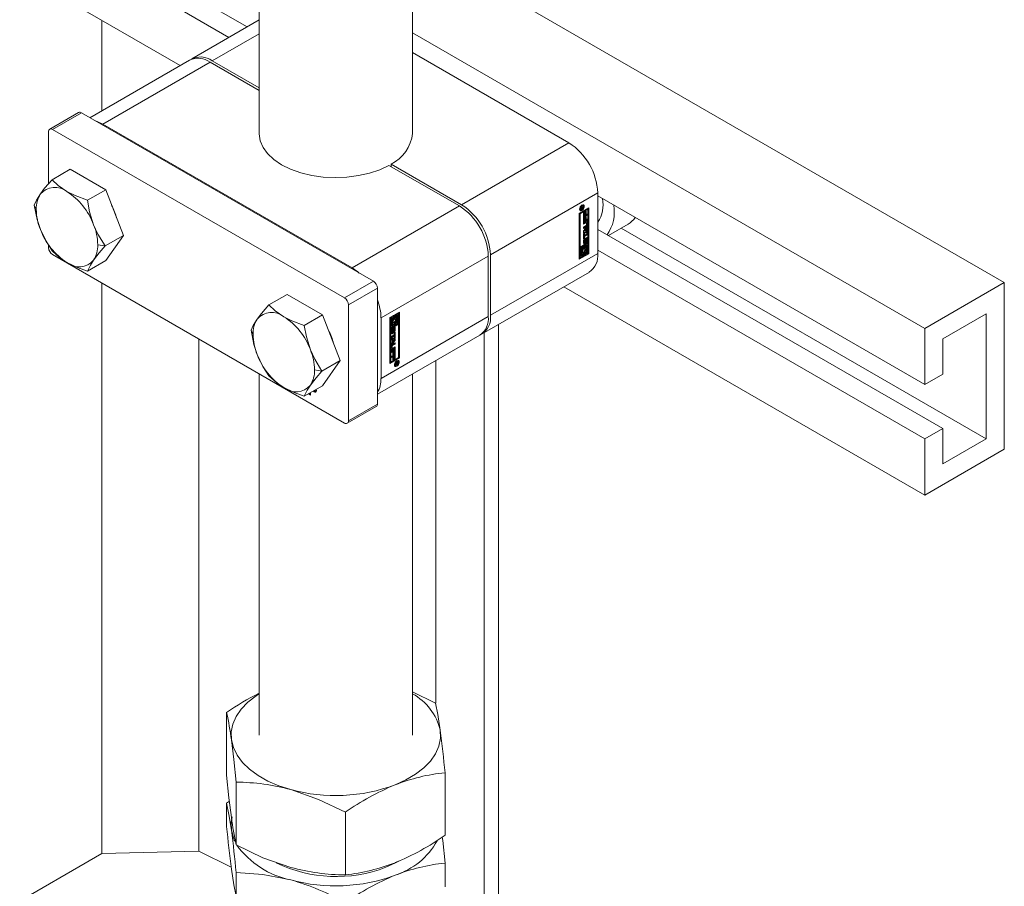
# Model space of a CAD drawing. Header units: millimetres. Extents: x 450 to 25135, y 150 to 17673.
# Tile 145 of 256: x 5511 to 5704, y 11536 to 11706. Entities that reach past the tile are written whole.
import ezdxf

# ---------------------------------------------------------------- set-up
doc = ezdxf.new("R2010")
doc.units = ezdxf.units.MM
doc.linetypes.add('SLD-Centrada-doble', pattern=[12.7, 6.35, -1.27, 1.27, -1.27, 1.27, -1.27])
doc.linetypes.add('SLD-Continua', pattern=[0])
doc.layers.add('COTAS', color=1, linetype='SLD-Continua')
doc.layers.add('OCULTA', color=8, linetype='SLD-Continua')

msp = doc.modelspace()

# ---------------------------------------------------------------- linework, layer by layer
at = {"color": 7, "linetype": 'SLD-Continua', "lineweight": 18, "ltscale": 30}
for p, q in [((5558.05, 12420.05), (5558.05, 11683.69)), ((5588.05, 11683.69), (5588.05, 12419.7)), ((5558.05, 11636.62), (5558.05, 11565.9)), ((5588.05, 11565.9), (5588.05, 11636.57))]:
    msp.add_line(p, q, dxfattribs=at)
at = {"layer": 'COTAS', "linetype": 'SLD-Continua', "lineweight": 18, "ltscale": 30}
for p, q in [((5555.68, 11704.53), (5482.89, 11746.55)), ((5552.14, 11702.49), (5482.89, 11742.47)), ((5542.59, 11696.98), (5476.22, 11735.29)), ((5703.86, 11654.5), (5588.05, 11721.36)), ((5558.05, 11705.9), (5544.87, 11698.29)), ((5688.31, 11645.52), (5588.05, 11703.4)), ((5588.05, 11699.52), (5618.66, 11681.85)), ((5544.44, 11698.04), (5524.92, 11686.77)), ((5558.05, 11692.1), (5548.44, 11697.65)), ((5548.87, 11697.89), (5558.05, 11692.59)), ((5522.72, 11687.78), (5517.06, 11684.52)), ((5580.4, 11654.75), (5523.27, 11687.73)), ((5516.83, 11673.83), (5516.83, 11684.01)), ((5517.61, 11684.46), (5574.75, 11651.48)), ((5527.44, 11685.52), (5576.23, 11657.36)), ((5521.07, 11676.67), (5517.51, 11674.61)), ((5528.01, 11672.66), (5521.07, 11676.67)), ((5597.23, 11669.48), (5583.44, 11677.44)), ((5583.86, 11677.69), (5583.86, 11677.2)), ((5583.86, 11677.69), (5597.66, 11669.73)), ((5528.01, 11672.66), (5524.45, 11670.6)), ((5531.48, 11663.72), (5528.01, 11672.66)), ((5624.31, 11660.21), (5624.31, 11672.05)), ((5688.31, 11634.5), (5624.31, 11671.44)), ((5620.69, 11668.04), (5622.55, 11669.11)), ((5622.23, 11668.89), (5620.72, 11668.02)), ((5620.74, 11668.84), (5620.81, 11668.76)), ((5620.81, 11668.76), (5620.95, 11668.68)), ((5622.37, 11668.81), (5620.86, 11667.94)), ((5621.47, 11669.1), (5620.96, 11668.81)), ((5620.96, 11669.06), (5621.04, 11669.02)), ((5620.96, 11669.02), (5621.04, 11668.97)), ((5620.96, 11668.81), (5620.96, 11669)), ((5621, 11669), (5620.96, 11668.97)), ((5620.97, 11669.07), (5621.04, 11669.03)), ((5620.99, 11669.14), (5621.05, 11669.11)), ((5621.04, 11669.24), (5621.13, 11669.19)), ((5621.04, 11668.97), (5621.21, 11669.07)), ((5621.04, 11669.05), (5621.04, 11669.03)), ((5621.04, 11669.03), (5621.04, 11669.02)), ((5621.04, 11669.02), (5621.04, 11668.97)), ((5621.18, 11669.19), (5621.06, 11669.26)), ((5621.19, 11669.29), (5621.13, 11669.22)), ((5621.15, 11669.31), (5621.27, 11669.25)), ((5621.21, 11669.07), (5621.21, 11669.1)), ((5621.21, 11669.1), (5621.23, 11669.08)), ((5621.32, 11669.65), (5621.22, 11669.68)), ((5621.47, 11669.37), (5621.23, 11669.08)), ((5621.23, 11669.08), (5621.47, 11669.22)), ((5621.27, 11669.25), (5621.47, 11669.5)), ((5621.46, 11669.57), (5621.32, 11669.65)), ((5621.37, 11669.16), (5621.47, 11669.1)), ((5621.39, 11669.41), (5621.47, 11669.37)), ((5621.47, 11669.5), (5621.47, 11669.37)), ((5621.47, 11669.22), (5621.47, 11669.1)), ((5622.23, 11668.89), (5622.37, 11668.81)), ((5622.37, 11662.31), (5622.37, 11668.81)), ((5622.4, 11660.21), (5622.4, 11669.03)), ((5622.55, 11669.11), (5622.55, 11660.13)), ((5620.69, 11659.06), (5620.69, 11668.04)), ((5620.72, 11668.02), (5620.72, 11661.53)), ((5620.86, 11667.94), (5620.72, 11668.02)), ((5620.86, 11667.94), (5620.86, 11661.44)), ((5621.54, 11668.2), (5621.72, 11668.3)), ((5621.54, 11667.27), (5621.54, 11668.2)), ((5622.13, 11667.78), (5621.54, 11667.44)), ((5622.27, 11667.69), (5621.54, 11667.27)), ((5621.54, 11667.19), (5621.72, 11667.3)), ((5621.54, 11666.27), (5621.54, 11667.19)), ((5622.13, 11666.77), (5621.54, 11666.43)), ((5622.27, 11666.69), (5621.54, 11666.27)), ((5621.58, 11668.22), (5621.58, 11667.73)), ((5621.58, 11667.73), (5621.72, 11667.65)), ((5621.58, 11667.21), (5621.58, 11666.73)), ((5621.58, 11666.73), (5621.72, 11666.64)), ((5621.72, 11668.3), (5621.72, 11667.65)), ((5621.72, 11667.65), (5621.84, 11667.72)), ((5621.72, 11667.3), (5621.72, 11666.64)), ((5621.72, 11666.64), (5621.84, 11666.72)), ((5621.84, 11668.34), (5622.02, 11668.44)), ((5621.84, 11667.72), (5621.84, 11668.34)), ((5621.84, 11667.34), (5622.02, 11667.44)), ((5621.84, 11666.72), (5621.84, 11667.34)), ((5621.88, 11668.36), (5621.88, 11667.91)), ((5621.88, 11667.91), (5622.02, 11667.82)), ((5621.88, 11667.36), (5621.88, 11666.9)), ((5621.88, 11666.9), (5622.02, 11666.82)), ((5622.02, 11668.44), (5622.02, 11667.82)), ((5622.02, 11667.82), (5622.27, 11667.97)), ((5622.02, 11667.44), (5622.02, 11666.82)), ((5622.02, 11666.82), (5622.27, 11666.96)), ((5622.13, 11667.89), (5622.13, 11667.78)), ((5622.13, 11667.78), (5622.27, 11667.69)), ((5622.13, 11666.88), (5622.13, 11666.77)), ((5622.13, 11666.77), (5622.27, 11666.69)), ((5622.27, 11667.97), (5622.27, 11667.69)), ((5622.27, 11666.96), (5622.27, 11666.69)), ((5621.54, 11666.17), (5622.07, 11666.48)), ((5621.9, 11666.27), (5621.54, 11666.06)), ((5622.04, 11666.19), (5621.54, 11665.9)), ((5621.54, 11665.9), (5621.54, 11666.17)), ((5621.54, 11665.34), (5622.04, 11665.63)), ((5621.54, 11664.63), (5622.27, 11665.5)), ((5621.93, 11665.45), (5621.54, 11665.23)), ((5622.07, 11665.37), (5621.54, 11665.06)), ((5621.54, 11665.06), (5621.54, 11665.34)), ((5621.85, 11664.95), (5621.56, 11664.6)), ((5621.99, 11664.87), (5621.7, 11664.52)), ((5621.85, 11664.95), (5621.99, 11664.87)), ((5622.09, 11666.19), (5621.95, 11666.27)), ((5621.99, 11664.51), (5621.99, 11664.87)), ((5622.13, 11665.29), (5622.01, 11665.14)), ((5622.01, 11665.14), (5622.01, 11664.58)), ((5622.01, 11665.14), (5622.15, 11665.06)), ((5622.12, 11665.76), (5622.12, 11666.14)), ((5622.13, 11665.33), (5622.13, 11665.29)), ((5622.13, 11665.29), (5622.27, 11665.2)), ((5622.15, 11666.43), (5622.15, 11665.84)), ((5622.27, 11665.2), (5622.15, 11665.06)), ((5622.15, 11665.06), (5622.15, 11664.5)), ((5622.27, 11665.5), (5622.27, 11665.2)), ((5622.29, 11666.35), (5622.29, 11665.76)), ((5691.84, 11625.92), (5624.31, 11664.91)), ((5626.41, 11663.69), (5630.24, 11665.9)), ((5700.33, 11623.88), (5628.89, 11665.12)), ((5531.48, 11663.72), (5527.92, 11661.66)), ((5528.01, 11658.78), (5531.48, 11663.72)), ((5621.54, 11664.23), (5621.54, 11664.63)), ((5622.13, 11664.28), (5621.54, 11664.31)), ((5622.27, 11664.2), (5621.54, 11664.23)), ((5621.54, 11664.04), (5621.72, 11664.14)), ((5621.54, 11663.02), (5621.54, 11664.04)), ((5621.58, 11663.2), (5621.54, 11663.18)), ((5621.72, 11663.12), (5621.54, 11663.02)), ((5621.56, 11664.6), (5621.7, 11664.52)), ((5621.58, 11664.06), (5621.58, 11663.85)), ((5622.13, 11663.9), (5621.58, 11663.58)), ((5621.58, 11663.85), (5621.72, 11663.77)), ((5621.58, 11663.58), (5621.58, 11663.2)), ((5621.58, 11663.58), (5621.72, 11663.49)), ((5621.58, 11663.2), (5621.72, 11663.12)), ((5621.59, 11662.88), (5621.74, 11662.8)), ((5621.59, 11662.85), (5621.59, 11662.41)), ((5621.6, 11662.92), (5621.74, 11662.84)), ((5621.64, 11662.97), (5621.64, 11662.97)), ((5621.64, 11662.97), (5621.64, 11662.97)), ((5621.64, 11662.97), (5621.78, 11662.89)), ((5621.7, 11664.52), (5621.99, 11664.51)), ((5621.72, 11664.14), (5621.72, 11663.77)), ((5621.72, 11663.77), (5622.27, 11664.09)), ((5622.27, 11663.81), (5621.72, 11663.49)), ((5621.72, 11663.49), (5621.72, 11663.12)), ((5621.73, 11662.77), (5621.73, 11662.33)), ((5621.78, 11663.1), (5621.78, 11662.89)), ((5621.83, 11662.39), (5621.84, 11662.87)), ((5621.87, 11663.01), (5621.86, 11662.54)), ((5621.87, 11663.02), (5621.87, 11663.01)), ((5621.87, 11663.01), (5622.01, 11662.93)), ((5621.91, 11663.1), (5622.03, 11663.02)), ((5621.94, 11663.14), (5622.08, 11663.05)), ((5622.08, 11663.05), (5621.94, 11663.13)), ((5622.01, 11662.93), (5622, 11662.45)), ((5622.01, 11664.58), (5622.15, 11664.5)), ((5622.11, 11662.55), (5622.11, 11662.99)), ((5622.13, 11664.51), (5622.13, 11664.28)), ((5622.13, 11664.28), (5622.27, 11664.2)), ((5622.13, 11664.01), (5622.13, 11663.9)), ((5622.13, 11663.9), (5622.27, 11663.81)), ((5622.15, 11664.5), (5622.27, 11664.5)), ((5622.15, 11663.21), (5622.15, 11662.71)), ((5622.27, 11664.5), (5622.27, 11664.2)), ((5622.27, 11664.09), (5622.27, 11663.81)), ((5622.3, 11663.13), (5622.3, 11662.63)), ((5516.83, 11661.31), (5516.83, 11661.79)), ((5620.72, 11661.53), (5620.86, 11661.44)), ((5620.9, 11661.42), (5620.72, 11661.32)), ((5620.72, 11661.32), (5620.72, 11659.44)), ((5620.72, 11661.32), (5620.86, 11661.24)), ((5620.86, 11661.44), (5622.37, 11662.31)), ((5621.04, 11661.34), (5620.86, 11661.24)), ((5620.86, 11661.24), (5620.86, 11659.36)), ((5620.9, 11661.42), (5621.04, 11661.34)), ((5621.04, 11659.67), (5621.04, 11661.34)), ((5621.39, 11661.71), (5621.21, 11661.61)), ((5621.21, 11661.61), (5621.21, 11661.13)), ((5621.21, 11661.61), (5621.35, 11661.52)), ((5621.21, 11661.13), (5621.35, 11661.05)), ((5621.53, 11661.63), (5621.35, 11661.52)), ((5621.35, 11661.52), (5621.35, 11661.05)), ((5621.39, 11661.71), (5621.53, 11661.63)), ((5621.53, 11661.02), (5621.53, 11661.63)), ((5621.54, 11662.19), (5621.54, 11662.69)), ((5622.23, 11662.19), (5621.56, 11661.81)), ((5621.56, 11661.81), (5621.56, 11661.2)), ((5621.56, 11661.81), (5621.71, 11661.73)), ((5621.56, 11661.2), (5621.71, 11661.12)), ((5621.6, 11662.38), (5621.74, 11662.3)), ((5621.61, 11662.35), (5621.75, 11662.27)), ((5621.61, 11662.35), (5621.75, 11662.27)), ((5622.37, 11662.11), (5621.71, 11661.73)), ((5621.71, 11661.73), (5621.71, 11661.12)), ((5621.86, 11662.54), (5622, 11662.45)), ((5621.88, 11661.63), (5622.2, 11661.81)), ((5621.88, 11661.35), (5621.88, 11661.63)), ((5621.95, 11661.32), (5621.88, 11661.36)), ((5622.05, 11661.73), (5622.05, 11661.21)), ((5622.06, 11662.43), (5622.06, 11662.43)), ((5622.06, 11662.22), (5622.06, 11662.43)), ((5622.2, 11661.81), (5622.2, 11660.13)), ((5622.23, 11662.19), (5622.37, 11662.11)), ((5622.37, 11660.23), (5622.37, 11662.11)), ((5688.31, 11623.88), (5624.31, 11660.83)), ((5517.61, 11659.97), (5574.75, 11626.98)), ((5602.89, 11647.84), (5602.89, 11659.68)), ((5603.31, 11659.93), (5603.31, 11648.09)), ((5622.4, 11660.21), (5620.69, 11659.22)), ((5622.55, 11660.13), (5620.69, 11659.06)), ((5620.72, 11659.44), (5620.86, 11659.36)), ((5620.86, 11659.36), (5621.53, 11659.75)), ((5621.21, 11659.93), (5621.04, 11659.83)), ((5621.35, 11659.85), (5621.04, 11659.67)), ((5621.14, 11660.23), (5621.28, 11660.15)), ((5621.21, 11660.19), (5621.21, 11659.93)), ((5621.21, 11659.93), (5621.35, 11659.85)), ((5621.39, 11660.44), (5621.35, 11660.43)), ((5621.35, 11660.13), (5621.35, 11659.85)), ((5621.39, 11660.44), (5621.53, 11660.35)), ((5621.53, 11659.75), (5621.53, 11660.35)), ((5621.56, 11660.54), (5621.56, 11659.93)), ((5621.56, 11660.54), (5621.71, 11660.46)), ((5621.56, 11659.93), (5621.71, 11659.85)), ((5621.71, 11660.46), (5621.71, 11659.85)), ((5621.71, 11659.85), (5621.88, 11659.95)), ((5621.88, 11659.95), (5621.88, 11660.43)), ((5622.05, 11660.77), (5622.05, 11660.21)), ((5622.05, 11660.21), (5622.2, 11660.13)), ((5622.2, 11660.13), (5622.37, 11660.23)), ((5622.55, 11660.13), (5622.4, 11660.21)), ((5528.01, 11658.78), (5524.45, 11656.72)), ((5601.66, 11644.43), (5622.66, 11656.55)), ((5581.18, 11630.7), (5581.18, 11653.4)), ((5688.31, 11612.86), (5617.64, 11653.65)), ((5703.86, 11654.5), (5688.31, 11645.52)), ((5703.86, 11621.84), (5703.86, 11654.5)), ((5563.5, 11652.18), (5559.93, 11650.12)), ((5570.44, 11648.17), (5563.5, 11652.18)), ((5575.52, 11627.43), (5575.52, 11650.13)), ((5570.44, 11648.17), (5566.87, 11646.11)), ((5573.91, 11639.23), (5570.44, 11648.17)), ((5581.89, 11647.56), (5581.89, 11635.72)), ((5583.65, 11647.64), (5585.51, 11648.71)), ((5583.65, 11638.66), (5583.65, 11647.64)), ((5583.86, 11647.72), (5583.69, 11647.62)), ((5583.69, 11647.62), (5583.69, 11645.74)), ((5583.69, 11647.62), (5583.83, 11647.54)), ((5584.01, 11647.64), (5583.83, 11647.54)), ((5583.83, 11647.54), (5583.83, 11645.66)), ((5583.86, 11647.72), (5584.01, 11647.64)), ((5584.01, 11645.97), (5584.01, 11647.64)), ((5584.35, 11648.01), (5584.18, 11647.91)), ((5584.18, 11647.91), (5584.18, 11647.43)), ((5584.18, 11647.91), (5584.32, 11647.82)), ((5584.18, 11647.43), (5584.32, 11647.34)), ((5584.5, 11647.92), (5584.32, 11647.82)), ((5584.32, 11647.82), (5584.32, 11647.34)), ((5584.35, 11648.01), (5584.5, 11647.92)), ((5584.5, 11647.32), (5584.5, 11647.92)), ((5585.19, 11648.49), (5584.53, 11648.11)), ((5584.53, 11648.11), (5584.53, 11647.5)), ((5584.53, 11648.11), (5584.67, 11648.03)), ((5584.53, 11647.5), (5584.67, 11647.42)), ((5585.34, 11648.41), (5584.67, 11648.03)), ((5584.67, 11648.03), (5584.67, 11647.42)), ((5584.85, 11647.92), (5585.16, 11648.11)), ((5584.85, 11647.65), (5584.85, 11647.92)), ((5584.92, 11647.62), (5584.85, 11647.66)), ((5585.02, 11648.03), (5585.02, 11647.51)), ((5585.16, 11648.11), (5585.16, 11646.43)), ((5585.19, 11648.49), (5585.34, 11648.41)), ((5585.34, 11646.53), (5585.34, 11648.41)), ((5585.37, 11639.81), (5585.37, 11648.63)), ((5585.51, 11648.71), (5585.51, 11639.73)), ((5691.84, 11643.48), (5700.33, 11648.38)), ((5700.33, 11648.38), (5700.33, 11623.88)), ((5585.19, 11646.41), (5583.69, 11645.54)), ((5583.69, 11645.74), (5583.83, 11645.66)), ((5583.69, 11645.54), (5583.69, 11639.04)), ((5583.83, 11645.46), (5583.69, 11645.54)), ((5585.34, 11646.33), (5583.83, 11645.46)), ((5583.83, 11645.66), (5584.5, 11646.05)), ((5583.83, 11645.46), (5583.83, 11638.96)), ((5584, 11645.42), (5584.14, 11645.34)), ((5584, 11645.42), (5584.14, 11645.34)), ((5584.18, 11646.23), (5584.01, 11646.13)), ((5584.32, 11646.15), (5584.01, 11645.97)), ((5584.1, 11646.53), (5584.25, 11646.45)), ((5584.14, 11645.55), (5584.14, 11645.34)), ((5584.18, 11646.49), (5584.18, 11646.23)), ((5584.18, 11646.23), (5584.32, 11646.15)), ((5584.23, 11645.46), (5584.22, 11644.98)), ((5584.27, 11645.55), (5584.4, 11645.48)), ((5584.29, 11645.58), (5584.42, 11645.5)), ((5584.45, 11645.51), (5584.3, 11645.59)), ((5584.35, 11646.74), (5584.31, 11646.73)), ((5584.32, 11646.42), (5584.32, 11646.15)), ((5584.35, 11646.74), (5584.5, 11646.65)), ((5584.47, 11645.01), (5584.47, 11645.44)), ((5584.5, 11646.05), (5584.5, 11646.65)), ((5584.52, 11645.67), (5584.52, 11645.16)), ((5584.53, 11646.84), (5584.53, 11646.23)), ((5584.53, 11646.84), (5584.67, 11646.75)), ((5584.53, 11646.23), (5584.67, 11646.15)), ((5584.66, 11645.59), (5584.66, 11645.08)), ((5584.67, 11646.75), (5584.67, 11646.15)), ((5584.67, 11646.15), (5584.85, 11646.25)), ((5584.85, 11646.25), (5584.85, 11646.73)), ((5585.02, 11647.07), (5585.02, 11646.51)), ((5585.02, 11646.51), (5585.16, 11646.43)), ((5585.16, 11646.43), (5585.34, 11646.53)), ((5585.19, 11646.41), (5585.34, 11646.33)), ((5585.34, 11639.83), (5585.34, 11646.33)), ((5688.31, 11634.5), (5688.31, 11645.52)), ((5581.18, 11632.61), (5601.23, 11644.18)), ((5583.9, 11644.64), (5583.9, 11645.15)), ((5583.93, 11643.96), (5584.48, 11644.28)), ((5584.34, 11644.08), (5583.93, 11643.85)), ((5584.48, 11644), (5583.93, 11643.68)), ((5583.93, 11643.68), (5583.93, 11643.96)), ((5583.93, 11643.57), (5584.66, 11643.54)), ((5583.93, 11643.28), (5583.93, 11643.57)), ((5583.95, 11645.3), (5583.95, 11644.87)), ((5583.96, 11644.82), (5584.1, 11644.74)), ((5583.98, 11644.8), (5584.12, 11644.72)), ((5583.99, 11645.41), (5584.13, 11645.33)), ((5584.09, 11645.22), (5584.09, 11644.79)), ((5584.14, 11645.34), (5584.14, 11645.34)), ((5584.19, 11644.84), (5584.2, 11645.32)), ((5584.34, 11644.08), (5584.48, 11644)), ((5584.37, 11645.38), (5584.36, 11644.9)), ((5584.42, 11644.68), (5584.42, 11644.89)), ((5584.48, 11644.65), (5584.66, 11644.76)), ((5584.48, 11644.28), (5584.48, 11644.65)), ((5584.48, 11643.63), (5584.48, 11644)), ((5584.52, 11643.81), (5584.48, 11643.79)), ((5584.66, 11643.73), (5584.48, 11643.63)), ((5584.52, 11644.67), (5584.52, 11643.81)), ((5584.52, 11643.81), (5584.66, 11643.73)), ((5584.52, 11643.55), (5584.52, 11643.23)), ((5584.66, 11644.76), (5584.66, 11643.73)), ((5584.66, 11643.54), (5584.66, 11643.14)), ((5583.91, 11641.43), (5583.91, 11642.01)), ((5583.93, 11643.34), (5584.05, 11643.27)), ((5584.05, 11643.27), (5583.93, 11643.28)), ((5584.52, 11643.23), (5583.93, 11642.52)), ((5584.66, 11643.14), (5583.93, 11642.27)), ((5583.93, 11642.57), (5584.05, 11642.71)), ((5583.93, 11642.27), (5583.93, 11642.57)), ((5583.94, 11642.1), (5583.94, 11641.71)), ((5583.97, 11641.66), (5584.11, 11641.58)), ((5584.52, 11641.68), (5583.99, 11641.38)), ((5584.52, 11642.51), (5584.02, 11642.23)), ((5584.05, 11642.71), (5584.05, 11643.27)), ((5584.07, 11643.35), (5584.07, 11642.98)), ((5584.36, 11643.33), (5584.07, 11643.35)), ((5584.07, 11643.35), (5584.21, 11643.27)), ((5584.07, 11642.98), (5584.21, 11642.9)), ((5584.09, 11642.02), (5584.09, 11641.63)), ((5584.13, 11642.4), (5584.66, 11642.71)), ((5584.66, 11641.6), (5584.13, 11641.3)), ((5584.66, 11642.43), (5584.16, 11642.14)), ((5584.16, 11641.59), (5584.66, 11641.88)), ((5584.21, 11643.27), (5584.21, 11642.9)), ((5584.5, 11643.25), (5584.21, 11643.27)), ((5584.21, 11642.9), (5584.5, 11643.25)), ((5584.36, 11643.33), (5584.5, 11643.25)), ((5584.52, 11643.23), (5584.66, 11643.14)), ((5584.52, 11642.63), (5584.52, 11642.51)), ((5584.52, 11642.51), (5584.66, 11642.43)), ((5584.52, 11641.8), (5584.52, 11641.68)), ((5584.52, 11641.68), (5584.66, 11641.6)), ((5584.66, 11642.71), (5584.66, 11642.43)), ((5584.66, 11641.88), (5584.66, 11641.6)), ((5691.84, 11636.54), (5691.84, 11643.48)), ((5583.65, 11638.82), (5585.37, 11639.81)), ((5585.51, 11639.73), (5583.65, 11638.66)), ((5583.83, 11638.96), (5585.34, 11639.83)), ((5583.93, 11641.08), (5584.66, 11641.5)), ((5583.93, 11640.81), (5583.93, 11641.08)), ((5584.04, 11641.03), (5583.93, 11640.97)), ((5584.18, 11640.95), (5583.93, 11640.81)), ((5583.93, 11640.08), (5584.66, 11640.5)), ((5583.93, 11639.8), (5583.93, 11640.08)), ((5584.04, 11640.03), (5583.93, 11639.97)), ((5584.18, 11639.95), (5583.93, 11639.8)), ((5584.04, 11641.03), (5584.18, 11640.95)), ((5584.04, 11640.03), (5584.18, 11639.95)), ((5584.18, 11640.33), (5584.18, 11640.95)), ((5584.22, 11640.52), (5584.18, 11640.5)), ((5584.36, 11640.44), (5584.18, 11640.33)), ((5584.18, 11639.33), (5584.18, 11639.95)), ((5584.34, 11641.21), (5584.22, 11641.14)), ((5584.22, 11641.14), (5584.22, 11640.52)), ((5584.22, 11641.14), (5584.36, 11641.06)), ((5584.22, 11640.52), (5584.36, 11640.44)), ((5584.34, 11640.21), (5584.22, 11640.13)), ((5584.22, 11640.13), (5584.22, 11639.51)), ((5584.22, 11640.13), (5584.36, 11640.05)), ((5584.34, 11641.21), (5584.48, 11641.13)), ((5584.34, 11640.21), (5584.48, 11640.12)), ((5584.48, 11641.13), (5584.36, 11641.06)), ((5584.36, 11641.06), (5584.36, 11640.44)), ((5584.48, 11640.12), (5584.36, 11640.05)), ((5584.36, 11640.05), (5584.36, 11639.43)), ((5584.48, 11640.48), (5584.48, 11641.13)), ((5584.52, 11640.66), (5584.48, 11640.64)), ((5584.66, 11640.58), (5584.48, 11640.48)), ((5584.48, 11639.47), (5584.48, 11640.12)), ((5584.52, 11639.66), (5584.48, 11639.64)), ((5584.52, 11641.42), (5584.52, 11640.66)), ((5584.52, 11640.66), (5584.66, 11640.58)), ((5584.52, 11640.42), (5584.52, 11639.66)), ((5584.52, 11639.66), (5584.66, 11639.58)), ((5584.66, 11641.5), (5584.66, 11640.58)), ((5584.66, 11640.5), (5584.66, 11639.58)), ((5585.51, 11639.73), (5585.37, 11639.81)), ((5573.91, 11639.23), (5570.34, 11637.17)), ((5570.44, 11634.29), (5573.91, 11639.23)), ((5583.69, 11639.04), (5583.83, 11638.96)), ((5584.22, 11639.51), (5584.18, 11639.49)), ((5584.36, 11639.43), (5584.18, 11639.33)), ((5584.22, 11639.51), (5584.36, 11639.43)), ((5584.66, 11639.58), (5584.48, 11639.47)), ((5584.53, 11638.36), (5584.6, 11638.28)), ((5584.6, 11638.28), (5584.74, 11638.2)), ((5584.74, 11638.67), (5585.24, 11638.96)), ((5584.97, 11638.69), (5584.74, 11638.55)), ((5584.74, 11638.4), (5584.97, 11638.69)), ((5584.74, 11638.55), (5584.74, 11638.67)), ((5584.93, 11638.53), (5584.74, 11638.27)), ((5584.74, 11638.27), (5584.74, 11638.4)), ((5584.87, 11638.75), (5584.97, 11638.69)), ((5584.87, 11638.56), (5584.93, 11638.53)), ((5584.89, 11638.76), (5584.99, 11638.7)), ((5584.93, 11638.64), (5585.02, 11638.58)), ((5584.93, 11638.64), (5585.02, 11638.59)), ((5584.94, 11638.56), (5585.08, 11638.47)), ((5584.97, 11638.69), (5584.99, 11638.68)), ((5585.16, 11638.8), (5584.99, 11638.7)), ((5584.99, 11638.7), (5584.99, 11638.68)), ((5585.11, 11639.17), (5585.01, 11639.2)), ((5585.06, 11638.86), (5585.16, 11638.8)), ((5585.1, 11638.88), (5585.1, 11638.85)), ((5585.25, 11639.09), (5585.11, 11639.17)), ((5585.16, 11638.76), (5585.16, 11638.8)), ((5585.16, 11638.74), (5585.16, 11638.76)), ((5585.16, 11638.73), (5585.16, 11638.74)), ((5585.24, 11638.96), (5585.24, 11638.77)), ((5688.31, 11634.5), (5691.84, 11636.54)), ((5570.44, 11634.29), (5566.87, 11632.23)), ((5568.1, 11632.45), (5567.68, 11632.7)), ((5567.82, 11632.78), (5568.1, 11632.62)), ((5567.85, 11632.8), (5567.92, 11632.76)), ((5567.92, 11632.76), (5567.92, 11632.84)), ((5568.06, 11632.84), (5567.92, 11632.76)), ((5568.06, 11632.84), (5568.06, 11632.92)), ((5568.1, 11632.94), (5568.1, 11632.45)), ((5568.86, 11633.26), (5568.83, 11633.36)), ((5568.93, 11633.3), (5568.86, 11633.26)), ((5568.98, 11633.19), (5568.86, 11633.26)), ((5568.89, 11633.4), (5568.98, 11633.19)), ((5569.04, 11633.16), (5569.18, 11633.25)), ((5569.14, 11633.4), (5569.13, 11633.53)), ((5575.3, 11626.93), (5580.95, 11630.2)), ((5691.84, 11625.92), (5688.31, 11623.88)), ((5691.84, 11618.98), (5691.84, 11625.92)), ((5688.31, 11612.86), (5688.31, 11623.88)), ((5700.33, 11623.88), (5691.84, 11618.98)), ((5703.86, 11621.84), (5688.31, 11612.86)), ((5588.05, 11574.34), (5592.55, 11572.15)), ((5551.68, 11558.03), (5551.68, 11570.29)), ((5594.42, 11546.28), (5594.42, 11558.53)), ((5553.54, 11544.41), (5553.54, 11556.66)), ((5552.22, 11552.95), (5551.68, 11552.59)), ((5551.68, 11552.59), (5551.68, 11547.96)), ((5574.91, 11538.53), (5574.91, 11550.78)), ((5594.42, 11540.84), (5594.42, 11536.2)), ((5553.54, 11538.97), (5553.54, 11534.34))]:
    msp.add_line(p, q, dxfattribs=at)
at = {"layer": 'COTAS', "linetype": 'SLD-Centrada-doble', "lineweight": 18, "ltscale": 30}
for p, q in [((5558.05, 11703.19), (5548.87, 11697.89)), ((5527.44, 11685.52), (5548.44, 11697.65)), ((5517.61, 11684.46), (5523.27, 11687.73)), ((5618.66, 11681.85), (5597.66, 11669.73)), ((5624.31, 11672.05), (5603.31, 11659.93)), ((5514.04, 11669.67), (5514.43, 11668.83)), ((5576.23, 11657.36), (5597.23, 11669.48)), ((5620.97, 11669.09), (5621.04, 11669.05)), ((5621.02, 11669.21), (5621.09, 11669.16)), ((5621.04, 11669.23), (5621.12, 11669.18)), ((5621.08, 11668.66), (5621.21, 11668.59)), ((5621.11, 11669.6), (5621.21, 11669.55)), ((5621.9, 11666.27), (5622.04, 11666.19)), ((5621.93, 11665.45), (5622.07, 11665.37)), ((5622.15, 11666.43), (5622.29, 11666.35)), ((5622.15, 11665.84), (5622.29, 11665.76)), ((5621.59, 11662.85), (5621.73, 11662.77)), ((5621.63, 11662.95), (5621.76, 11662.87)), ((5621.89, 11663.06), (5622.02, 11662.99)), ((5622.06, 11663.05), (5621.93, 11663.13)), ((5622.15, 11663.21), (5622.3, 11663.13)), ((5526.45, 11661.89), (5527.92, 11661.66)), ((5621.59, 11662.41), (5621.73, 11662.33)), ((5621.63, 11662.14), (5621.77, 11662.05)), ((5622.06, 11662.23), (5622.07, 11662.23)), ((5622.15, 11662.71), (5622.3, 11662.63)), ((5581.89, 11647.56), (5602.89, 11659.68)), ((5624.31, 11660.21), (5603.31, 11648.09)), ((5574.75, 11651.48), (5580.4, 11654.75)), ((5575.52, 11650.13), (5581.18, 11653.4)), ((5581.89, 11635.72), (5602.89, 11647.84)), ((5584.23, 11645.46), (5584.37, 11645.38)), ((5584.24, 11645.49), (5584.38, 11645.41)), ((5584.26, 11645.52), (5584.39, 11645.45)), ((5584.29, 11645.58), (5584.42, 11645.5)), ((5584.52, 11645.67), (5584.66, 11645.59)), ((5556.46, 11645.18), (5556.86, 11644.33)), ((5583.95, 11645.3), (5584.09, 11645.22)), ((5583.95, 11644.87), (5584.09, 11644.79)), ((5583.96, 11645.34), (5584.1, 11645.26)), ((5583.98, 11645.38), (5584.11, 11645.3)), ((5584.13, 11644.51), (5583.99, 11644.59)), ((5584.22, 11644.98), (5584.36, 11644.9)), ((5584.43, 11644.68), (5584.42, 11644.69)), ((5584.52, 11645.16), (5584.66, 11645.08)), ((5583.94, 11642.1), (5584.09, 11642.02)), ((5583.94, 11641.71), (5584.09, 11641.63)), ((5584.02, 11642.23), (5584.16, 11642.14)), ((5583.99, 11641.38), (5584.13, 11641.3)), ((5585, 11638.11), (5584.86, 11638.18)), ((5585, 11639.06), (5584.9, 11639.12)), ((5585.08, 11638.47), (5584.94, 11638.55)), ((5585.09, 11638.48), (5584.95, 11638.56)), ((5584.95, 11638.48), (5585, 11638.45)), ((5585.1, 11638.85), (5585.24, 11638.77)), ((5585.12, 11638.62), (5585.19, 11638.58)), ((5585.16, 11638.73), (5585.23, 11638.69)), ((5568.88, 11637.4), (5570.34, 11637.17)), ((5569.24, 11633.45), (5569.14, 11633.4)), ((5575.52, 11627.43), (5581.18, 11630.7))]:
    msp.add_line(p, q, dxfattribs=at)
at = {"layer": 'COTAS', "linetype": 'SLD-Continua', "lineweight": 18, "ltscale": 30, "flags": 128}
for points in [[(5526.04, 11686.13), (5526.34, 11686.04), (5527.44, 11685.52)], [(5583.44, 11677.44), (5581.65, 11676.59), (5579.64, 11675.91), (5577.48, 11675.42), (5575.22, 11675.12), (5572.9, 11675.03), (5570.58, 11675.15), (5568.33, 11675.47), (5566.19, 11675.99), (5564.21, 11676.69), (5562.44, 11677.56), (5560.93, 11678.58), (5559.71, 11679.73), (5558.81, 11680.96), (5558.25, 11682.26), (5558.05, 11683.6), (5558.05, 11683.69)], [(5517.51, 11674.61), (5516.07, 11672.94), (5515.23, 11671.83)], [(5520.44, 11672.3), (5518.73, 11673.48), (5517.51, 11674.61)], [(5515.23, 11671.83), (5514.46, 11670.59), (5514.04, 11669.67)], [(5524.45, 11670.6), (5522.01, 11671.51), (5520.44, 11672.3)], [(5525.64, 11665.82), (5524.87, 11668.34), (5524.45, 11670.6)], [(5514.04, 11669.67), (5514.6, 11666.84), (5515.23, 11664.89)], [(5621.21, 11668.59), (5621.03, 11668.52), (5620.87, 11668.55), (5620.77, 11668.67), (5620.74, 11668.86), (5620.77, 11669.08), (5620.87, 11669.32), (5621.03, 11669.52), (5621.21, 11669.67)], [(5621.05, 11668.66), (5620.88, 11668.61), (5620.81, 11668.61)], [(5621.21, 11669.55), (5621.07, 11669.43), (5620.95, 11669.27), (5620.87, 11669.09), (5620.84, 11668.92), (5620.87, 11668.77), (5620.95, 11668.68), (5621.07, 11668.66), (5621.21, 11668.71)], [(5621.21, 11669.67), (5621.38, 11669.73), (5621.54, 11669.7), (5621.64, 11669.58), (5621.67, 11669.4), (5621.64, 11669.17), (5621.54, 11668.94), (5621.38, 11668.73), (5621.21, 11668.59)], [(5621.21, 11668.71), (5621.34, 11668.82), (5621.46, 11668.98), (5621.54, 11669.16), (5621.57, 11669.34), (5621.54, 11669.48), (5621.46, 11669.57), (5621.34, 11669.59), (5621.21, 11669.55)], [(5621.46, 11669.73), (5621.5, 11669.67), (5621.53, 11669.5)], [(5515.23, 11664.89), (5516.34, 11662.57), (5517.51, 11660.73)], [(5527.92, 11661.66), (5526.48, 11663.99), (5525.64, 11665.82)], [(5622.15, 11666.43), (5622.15, 11666.48), (5622.14, 11666.5)], [(5621.94, 11663.13), (5621.94, 11663.13), (5621.94, 11663.14)], [(5622.15, 11663.21), (5622.15, 11663.26), (5622.14, 11663.29)], [(5525.64, 11658.88), (5526.75, 11660.31), (5527.92, 11661.66)], [(5621.35, 11661.05), (5621.27, 11660.91), (5621.2, 11660.76), (5621.15, 11660.6), (5621.14, 11660.46), (5621.15, 11660.34), (5621.2, 11660.23), (5621.27, 11660.16), (5621.35, 11660.13)], [(5621.53, 11660.35), (5621.44, 11660.35), (5621.38, 11660.39), (5621.33, 11660.46), (5621.32, 11660.56), (5621.33, 11660.68), (5621.38, 11660.8), (5621.44, 11660.92), (5621.53, 11661.02)], [(5621.55, 11662.11), (5621.58, 11662.12), (5621.63, 11662.14)], [(5621.61, 11662.35), (5621.61, 11662.35), (5621.61, 11662.35)], [(5621.71, 11661.12), (5621.79, 11661.12), (5621.86, 11661.08), (5621.9, 11661.01), (5621.92, 11660.91), (5621.9, 11660.79), (5621.86, 11660.67), (5621.79, 11660.55), (5621.71, 11660.46)], [(5621.88, 11660.43), (5621.97, 11660.57), (5622.04, 11660.72), (5622.08, 11660.87), (5622.09, 11661.01), (5622.08, 11661.14), (5622.04, 11661.24), (5621.97, 11661.31), (5621.88, 11661.35)], [(5517.51, 11660.73), (5519.07, 11659.32), (5520.44, 11658.42)], [(5520.44, 11658.42), (5522.48, 11657.43), (5524.45, 11656.72)], [(5524.45, 11656.72), (5525.01, 11657.9), (5525.64, 11658.88)], [(5576.23, 11657.36), (5577.33, 11656.6), (5577.63, 11656.34)], [(5559.93, 11650.12), (5558.5, 11648.44), (5557.66, 11647.34)], [(5562.87, 11647.81), (5561.15, 11648.98), (5559.93, 11650.12)], [(5557.66, 11647.34), (5556.89, 11646.1), (5556.46, 11645.18)], [(5566.87, 11646.11), (5564.44, 11647.02), (5562.87, 11647.81)], [(5584.32, 11647.34), (5584.23, 11647.2), (5584.16, 11647.05), (5584.12, 11646.9), (5584.11, 11646.76), (5584.12, 11646.63), (5584.16, 11646.53), (5584.23, 11646.46), (5584.32, 11646.42)], [(5584.67, 11647.42), (5584.76, 11647.42), (5584.82, 11647.38), (5584.87, 11647.31), (5584.88, 11647.21), (5584.87, 11647.09), (5584.82, 11646.97), (5584.76, 11646.85), (5584.67, 11646.75)], [(5584.85, 11646.73), (5584.94, 11646.87), (5585, 11647.02), (5585.05, 11647.17), (5585.06, 11647.31), (5585.05, 11647.44), (5585, 11647.54), (5584.94, 11647.61), (5584.85, 11647.65)], [(5568.07, 11641.33), (5567.3, 11643.84), (5566.87, 11646.11)], [(5584.5, 11646.65), (5584.41, 11646.65), (5584.34, 11646.69), (5584.3, 11646.76), (5584.28, 11646.86), (5584.3, 11646.98), (5584.34, 11647.1), (5584.41, 11647.22), (5584.5, 11647.32)], [(5584.52, 11645.67), (5584.52, 11645.72), (5584.51, 11645.75)], [(5556.46, 11645.18), (5557.03, 11642.35), (5557.66, 11640.4)], [(5583.92, 11644.56), (5583.95, 11644.57), (5583.99, 11644.59)], [(5583.96, 11645.35), (5583.96, 11645.35), (5583.96, 11645.34)], [(5557.66, 11640.4), (5558.76, 11638.08), (5559.93, 11636.24)], [(5570.34, 11637.17), (5568.91, 11639.5), (5568.07, 11641.33)], [(5583.92, 11641.35), (5583.95, 11641.36), (5583.99, 11641.38)], [(5585, 11638.11), (5584.82, 11638.04), (5584.66, 11638.07), (5584.56, 11638.19), (5584.53, 11638.38), (5584.56, 11638.6), (5584.66, 11638.84), (5584.82, 11639.04), (5585, 11639.19)], [(5584.84, 11638.18), (5584.67, 11638.12), (5584.6, 11638.13)], [(5585, 11639.06), (5584.86, 11638.95), (5584.74, 11638.79), (5584.66, 11638.61), (5584.63, 11638.44), (5584.66, 11638.29), (5584.74, 11638.2), (5584.86, 11638.18), (5585, 11638.23)], [(5585, 11639.19), (5585.17, 11639.25), (5585.33, 11639.22), (5585.43, 11639.1), (5585.46, 11638.92), (5585.43, 11638.69), (5585.33, 11638.45), (5585.17, 11638.25), (5585, 11638.11)], [(5585, 11638.23), (5585.13, 11638.34), (5585.25, 11638.5), (5585.33, 11638.68), (5585.36, 11638.86), (5585.33, 11639), (5585.25, 11639.09), (5585.13, 11639.11), (5585, 11639.06)], [(5585.1, 11638.83), (5585.1, 11638.84), (5585.1, 11638.85)], [(5585.25, 11639.25), (5585.29, 11639.18), (5585.32, 11639.02)], [(5559.93, 11636.24), (5561.5, 11634.83), (5562.87, 11633.92)], [(5568.07, 11634.39), (5569.17, 11635.82), (5570.34, 11637.17)], [(5562.87, 11633.92), (5564.91, 11632.94), (5566.87, 11632.23)], [(5566.87, 11632.23), (5567.44, 11633.4), (5568.07, 11634.39)], [(5569.25, 11633.34), (5569.21, 11633.15), (5569.11, 11633.03), (5568.96, 11633), (5568.78, 11633.07), (5568.6, 11633.21), (5568.59, 11633.22)], [(5568.67, 11633.27), (5568.78, 11633.19), (5568.92, 11633.14), (5569.04, 11633.16), (5569.12, 11633.25), (5569.14, 11633.4)], [(5569.17, 11633.09), (5569.1, 11633.09), (5568.94, 11633.14)], [(5569.18, 11633.25), (5569.18, 11633.25), (5569.25, 11633.32)], [(5569.21, 11633.58), (5569.21, 11633.57), (5569.25, 11633.34)], [(5558.05, 11573.97), (5557.46, 11573.58), (5555.85, 11572.34), (5554.54, 11570.99), (5553.55, 11569.55), (5552.89, 11568.05), (5552.58, 11566.52), (5552.61, 11564.97)], [(5592.55, 11572.15), (5593.01, 11569.9), (5593.48, 11566.83)], [(5584.66, 11556.15), (5586.77, 11557.11), (5588.64, 11558.22), (5590.24, 11559.46), (5591.55, 11560.81), (5592.55, 11562.25), (5593.21, 11563.75), (5593.52, 11565.29), (5593.48, 11566.83)], [(5552.61, 11564.97), (5553, 11563.44), (5553.73, 11561.95), (5554.79, 11560.53), (5556.16, 11559.2), (5557.82, 11557.98), (5559.74, 11556.9), (5561.89, 11555.97), (5564.23, 11555.22)], [(5553.54, 11556.66), (5553.09, 11561.08), (5552.61, 11564.97)], [(5551.68, 11558.03), (5552.14, 11553.61), (5552.61, 11549.73)], [(5574.91, 11550.78), (5569.68, 11553.31), (5564.23, 11555.22)], [(5551.68, 11552.59), (5552.14, 11550.34), (5552.61, 11547.28)], [(5552.75, 11549.86), (5552.58, 11548.83), (5552.61, 11547.28)], [(5552.61, 11547.28), (5553, 11545.75), (5553.25, 11545.15)], [(5594.42, 11540.84), (5593.96, 11545.26), (5593.88, 11545.93)], [(5553.54, 11544.41), (5558.78, 11541.89), (5564.23, 11539.98)], [(5553.54, 11534.34), (5553.09, 11536.59), (5552.61, 11539.66)], [(5553.54, 11538.97), (5558.78, 11538.62), (5564.23, 11537.53)]]:
    msp.add_lwpolyline(points, dxfattribs=at)
at = {"layer": 'COTAS', "linetype": 'SLD-Centrada-doble', "lineweight": 18, "ltscale": 30, "flags": 128}
msp.add_lwpolyline([(5582.82, 11540), (5584.75, 11540.89), (5585.48, 11541.3)], dxfattribs=at)
at = {"layer": 'COTAS', "linetype": 'SLD-Continua', "lineweight": 18, "ltscale": 900}
for centre, radius, start, end in [((5546.1, 11694.38), 4.02, 54.3824, 114.3071), ((5546.56, 11694.8), 3.86, 53.3054, 119.5156), ((5522.95, 11687.28), 0.553, 54.3824, 114.3071), ((5517.31, 11684.09), 0.48, 50.7967, 189.214), ((5580.57, 11684.45), 7.52, 296.0157, 354.2079), ((5612.03, 11671.49), 12.29, 2.6055, 57.3945), ((5518.07, 11669.4), 3.74, 50.7518, 139.4672), ((5519.64, 11669.04), 5.22, 147.6508, 182.3515), ((5513.4, 11661.31), 13.05, 20.2271, 57.362), ((5619.3, 11669.68), 6.04, 326.059, 11.8917), ((5525.49, 11669.04), 11.07, 181.1082, 202.0212), ((5518.02, 11663.87), 12.56, 14.5381, 27.2702), ((5590.61, 11659.13), 12.29, 2.6055, 57.3945), ((5591.03, 11659.37), 12.29, 2.6055, 57.3945), ((5621.37, 11669), 0.408, 167.1233, 179.0858), ((5621.31, 11669.01), 0.347, 148.0816, 166.7199), ((5621.26, 11669.05), 0.291, 121.8324, 149.8201), ((5621.3, 11669.03), 0.258, 162.0201, 175.6741), ((5621.18, 11669.06), 0.134, 130.7156, 161.3098), ((5621.21, 11669.03), 0.18, 120.2667, 130.4357), ((5621.2, 11669.14), 0.182, 116.1287, 120.0349), ((5621.19, 11669.19), 0.134, 88.3293, 122.26), ((5621.23, 11669.12), 0.206, 119.9984, 120.6484), ((5621.19, 11669.06), 0.145, 116.2892, 120.0319), ((5621.16, 11669.15), 0.0471, 54.3784, 124.7925), ((5621.07, 11669.11), 0.142, 355.5376, 34.4658), ((5621.19, 11669.24), 0.0808, 4.8258, 83.5093), ((5619.7, 11668.32), 7.85, 325.2657, 9.6921), ((5628.05, 11669.62), 4.31, 300.5232, 326.107), ((5527.48, 11669.4), 13.05, 200.2271, 237.362), ((5515.39, 11661.67), 11.07, 1.1082, 22.0212), ((5621.93, 11666.23), 0.0516, 65.686, 125.6182), ((5621.66, 11665.86), 0.492, 302.6055, 357.3945), ((5622.07, 11666.15), 0.0448, 350.786, 129.2033), ((5621.96, 11665.76), 0.158, 302.6055, 357.3945), ((5622.16, 11666.37), 0.14, 350.786, 129.2033), ((5621.8, 11665.78), 0.492, 302.6055, 357.3945), ((5622.04, 11662.67), 0.5, 122.6055, 177.3945), ((5621.77, 11662.85), 0.18, 162.6861, 171.1996), ((5621.8, 11662.85), 0.21, 170.3584, 179.7695), ((5621.94, 11662.76), 0.21, 170.3584, 179.7695), ((5621.86, 11662.8), 0.125, 143.394, 161.5511), ((5621.92, 11662.77), 0.187, 159.7228, 171.086), ((5621.81, 11662.84), 0.06, 121.3502, 144.6924), ((5621.92, 11662.84), 0.295, 117.4329, 120.0139), ((5622.34, 11662.84), 0.501, 122.669, 176.5349), ((5621.93, 11663.12), 0.0172, 72.5192, 88.8173), ((5622.25, 11662.92), 0.244, 163.3299, 176.1073), ((5622.2, 11662.93), 0.187, 150.7073, 163.3053), ((5622.09, 11662.99), 0.0653, 122.0994, 152.753), ((5622.07, 11663.03), 0.0245, 76.5501, 123.9277), ((5622.16, 11663.15), 0.142, 350.786, 129.2033), ((5622.06, 11663.02), 0.0348, 18.094, 68.3533), ((5621.98, 11662.99), 0.125, 358.9775, 20.6736), ((5518.52, 11661.39), 1.69, 182.6055, 237.3945), ((5521.24, 11661.67), 5.22, 327.6508, 2.3515), ((5622.12, 11660.45), 1.14, 143.1433, 162.3772), ((5621.68, 11662.16), 0.142, 170.786, 309.2033), ((5621.23, 11660.96), 0.539, 307.7987, 17.5208), ((5621.73, 11662.41), 0.135, 179.4509, 194.9773), ((5621.64, 11662.39), 0.0505, 192.2492, 227.6338), ((5621.39, 11662.52), 0.453, 301.7268, 325.5525), ((5621.87, 11662.33), 0.135, 179.4509, 194.9773), ((5621.79, 11662.31), 0.0505, 192.2492, 227.6338), ((5621.76, 11662.29), 0.0206, 232.389, 307.2173), ((5621.5, 11662.48), 0.499, 302.5936, 357.5451), ((5621.74, 11662.32), 0.0635, 301.8297, 329.7918), ((5621.76, 11662.31), 0.041, 298.332, 300.0043), ((5621.67, 11662.38), 0.156, 327.8178, 341.8496), ((5621.59, 11662.4), 0.238, 352.0888, 358.7075), ((5621.6, 11662.4), 0.227, 341.8668, 351.3235), ((5621.43, 11662.54), 0.428, 337.869, 358.9511), ((5622.03, 11662.48), 0.0582, 302.5602, 320.4461), ((5621.92, 11662.49), 0.296, 297.7442, 300.0101), ((5621.8, 11662.65), 0.5, 302.6055, 357.3945), ((5621.98, 11662.52), 0.117, 321.5229, 336.3081), ((5621.91, 11662.55), 0.198, 336.2408, 348.9171), ((5621.69, 11662.72), 0.461, 331.7686, 358.1568), ((5621.89, 11662.55), 0.214, 348.96, 359.6994), ((5621.27, 11660.45), 0.252, 205.0199, 239.1608), ((5620.39, 11659.78), 3.94, 305.0133, 6.2988), ((5522.8, 11661.31), 3.74, 230.7518, 319.4672), ((5579.49, 11653.32), 1.69, 2.6055, 57.3945), ((5573.83, 11650.06), 1.69, 2.6055, 57.3945), ((5571.41, 11647.34), 10.48, 1.1959, 21.2072), ((5562.07, 11644.55), 5.22, 147.6508, 182.3515), ((5560.5, 11644.91), 3.74, 50.7518, 139.4672), ((5555.83, 11636.82), 13.05, 20.2271, 57.362), ((5585.09, 11646.74), 1.14, 143.1407, 162.3647), ((5584.2, 11647.26), 0.539, 307.7987, 17.5208), ((5598.97, 11647.41), 3.94, 305.0133, 6.2988), ((5599.59, 11647.59), 3.76, 299.4846, 7.6964), ((5584.4, 11645.12), 0.5, 122.6055, 177.3945), ((5584.23, 11646.75), 0.252, 205.0525, 239.1623), ((5584.28, 11645.29), 0.296, 117.7442, 120.0101), ((5584.7, 11645.3), 0.499, 122.5936, 177.5451), ((5584.46, 11645.46), 0.223, 176.7321, 178.8063), ((5584.3, 11645.57), 0.0165, 60.8285, 90.7077), ((5584.6, 11645.38), 0.227, 161.8668, 171.3235), ((5584.53, 11645.4), 0.156, 147.8178, 161.8496), ((5584.46, 11645.45), 0.0635, 121.8297, 149.7918), ((5584.44, 11645.49), 0.0206, 52.389, 127.2173), ((5584.44, 11645.47), 0.041, 118.332, 120.0043), ((5584.52, 11645.61), 0.142, 350.786, 129.2033), ((5584.41, 11645.47), 0.0505, 12.2492, 47.6338), ((5584.33, 11645.44), 0.135, 359.4509, 14.9773), ((5567.92, 11644.55), 11.07, 181.1082, 202.0212), ((5560.45, 11639.38), 12.56, 14.5381, 27.2702), ((5584.04, 11644.62), 0.142, 170.786, 309.2033), ((5584.17, 11645.3), 0.214, 168.96, 179.6994), ((5584.08, 11644.87), 0.125, 178.9775, 200.6736), ((5584, 11644.83), 0.0356, 198.3817, 238.9058), ((5583.76, 11644.98), 0.452, 301.6987, 325.4616), ((5584.31, 11645.22), 0.214, 168.96, 179.6994), ((5584.22, 11644.79), 0.125, 178.9775, 200.6736), ((5584.29, 11645.22), 0.198, 156.2408, 168.9171), ((5584.14, 11644.75), 0.0348, 198.094, 248.3533), ((5584.22, 11645.25), 0.117, 141.5229, 156.3081), ((5584.13, 11644.74), 0.0245, 256.5501, 303.9277), ((5584.17, 11645.29), 0.0582, 122.5602, 140.4461), ((5583.86, 11644.93), 0.501, 302.669, 356.5349), ((5584.11, 11644.78), 0.0653, 302.0994, 332.753), ((5584, 11644.84), 0.187, 330.7073, 343.3053), ((5583.95, 11644.86), 0.244, 343.3299, 356.1073), ((5583.79, 11645), 0.436, 337.9324, 357.7043), ((5584.61, 11645.38), 0.238, 172.0888, 178.7075), ((5584.39, 11644.94), 0.06, 301.3502, 324.6924), ((5584.28, 11644.94), 0.295, 297.4329, 300.0139), ((5584.16, 11645.1), 0.5, 302.6055, 357.3945), ((5584.34, 11644.98), 0.125, 323.394, 341.5511), ((5584.06, 11645.18), 0.465, 330.3817, 358.1009), ((5584.28, 11645), 0.187, 339.7228, 351.086), ((5584.26, 11645.01), 0.21, 350.3584, 359.7695), ((5584.4, 11641.99), 0.492, 122.6055, 177.3945), ((5584.1, 11642.09), 0.158, 122.6055, 177.3945), ((5584, 11641.71), 0.0516, 174.3796, 234.302), ((5584.24, 11642.01), 0.158, 122.6055, 177.3945), ((5584.13, 11641.62), 0.0448, 170.786, 309.2033), ((5569.9, 11644.91), 13.05, 200.2271, 237.362), ((5557.81, 11637.18), 11.07, 1.1082, 22.0212), ((5584.04, 11641.4), 0.14, 170.786, 309.2033), ((5584.85, 11638.7), 0.171, 289.098, 300.3725), ((5585.01, 11638.53), 0.0808, 184.8258, 263.5093), ((5584.86, 11638.72), 0.182, 296.1287, 300.0349), ((5584.83, 11638.73), 0.206, 299.9984, 300.6484), ((5584.83, 11638.77), 0.242, 300.578, 314.5941), ((5585.14, 11638.67), 0.142, 175.5376, 214.4658), ((5585.01, 11638.59), 0.134, 268.3293, 302.26), ((5585.05, 11638.62), 0.0471, 234.3784, 304.7925), ((5585.01, 11638.72), 0.145, 296.2892, 300.0319), ((5584.99, 11638.75), 0.18, 300.2667, 310.4357), ((5585, 11638.64), 0.182, 296.1287, 300.0349), ((5584.97, 11638.65), 0.206, 299.9984, 300.6484), ((5584.94, 11638.73), 0.291, 301.8324, 329.8201), ((5585.02, 11638.71), 0.134, 310.7156, 341.3098), ((5584.9, 11638.75), 0.258, 342.0201, 355.6741), ((5584.89, 11638.76), 0.347, 328.0816, 346.7199), ((5584.83, 11638.78), 0.408, 347.1233, 359.0858), ((5563.66, 11637.18), 5.22, 327.6508, 2.3515), ((5565.23, 11636.82), 3.74, 230.7518, 319.4672), ((5577.02, 11635.5), 4.87, 328.6296, 2.5728), ((5580.64, 11630.64), 0.542, 305.0133, 6.2988), ((5575.05, 11627.36), 0.48, 230.7967, 9.214), ((5577.31, 11534.53), 43.99, 115.9667, 125.6354), ((5582.82, 11564.35), 10.95, 13.1262, 61.4879), ((5489.31, 11556.61), 63.85, 7.5244, 12.3691), ((5393.93, 11540.23), 201.32, 5.2146, 7.5936), ((5598.17, 11521.92), 36.8, 95.8582, 111.5355), ((5553.42, 11515.52), 41.15, 74.772, 89.8288), ((5572.99, 11587.51), 33.46, 254.8127, 290.4108), ((5604.66, 11508.27), 51.89, 112.668, 124.983), ((5615.91, 11558.09), 63.85, 187.5244, 192.3691), ((5752.17, 11566.26), 201.32, 185.2146, 187.5936), ((5353.05, 11520.67), 201.32, 5.2146, 7.5936), ((5565.94, 11586.48), 49.26, 292.3387, 305.3123), ((5567.81, 11554.66), 17.51, 216.1472, 258.1802), ((5580.32, 11552.13), 14.34, 287.6429, 330.9925), ((5575.04, 11579.68), 41.15, 254.772, 269.8288), ((5571.02, 11575.72), 37.39, 275.9831, 291.4106), ((5598.17, 11504.24), 36.78, 95.8553, 111.5384), ((5572.99, 11569.82), 33.46, 254.8127, 290.4108), ((5550.75, 11489.95), 49.45, 60.7411, 74.176), ((5604.71, 11490.5), 51.98, 112.6787, 124.9723)]:
    msp.add_arc(centre, radius, start, end, dxfattribs=at)
at = {"layer": 'COTAS', "linetype": 'SLD-Centrada-doble', "lineweight": 18, "ltscale": 900}
msp.add_arc((5573.11, 11565.17), 26.98, 244.2774, 291.1138, dxfattribs=at)
at = {"layer": 'OCULTA', "linetype": 'SLD-Centrada-doble', "lineweight": 18, "ltscale": 30}
for p, q in [((5527.28, 11688.14), (5527.28, 11705.82)), ((5527.28, 11688.14), (5527.28, 11705.82)), ((5527.28, 11688.14), (5527.28, 11705.82)), ((5527.28, 11688.14), (5527.28, 11705.82)), ((5527.28, 11542.7), (5527.28, 11654.38)), ((5527.28, 11542.7), (5527.28, 11654.38)), ((5527.28, 11542.7), (5527.28, 11654.38)), ((5527.28, 11542.7), (5527.28, 11654.38)), ((5602.08, 11520.57), (5602.08, 11644.67)), ((5602.08, 11520.57), (5602.08, 11644.67)), ((5602.08, 11520.57), (5602.08, 11644.67)), ((5602.08, 11520.57), (5602.08, 11644.67)), ((5546.26, 11543.14), (5546.26, 11643.43)), ((5546.26, 11543.14), (5546.26, 11643.43)), ((5546.26, 11543.14), (5546.26, 11643.43)), ((5546.26, 11543.14), (5546.26, 11643.43)), ((5592.59, 11572.16), (5592.59, 11639.2)), ((5592.59, 11572.16), (5592.59, 11639.2)), ((5592.59, 11572.16), (5592.59, 11639.2)), ((5592.59, 11572.16), (5592.59, 11639.2))]:
    msp.add_line(p, q, dxfattribs=at)
at = {"layer": 'OCULTA', "linetype": 'SLD-Continua', "lineweight": 18, "ltscale": 30}
for p, q in [((5604.87, 11522.18), (5604.87, 11646.28)), ((5604.87, 11522.18), (5604.87, 11646.28)), ((5604.87, 11522.18), (5604.87, 11646.28)), ((5604.87, 11522.18), (5604.87, 11646.28)), ((5527.28, 11542.7), (5446.63, 11496.14)), ((5527.28, 11542.7), (5446.63, 11496.14)), ((5527.28, 11542.7), (5446.63, 11496.14)), ((5527.28, 11542.7), (5446.63, 11496.14)), ((5527.28, 11542.7), (5546.26, 11543.14)), ((5527.28, 11542.7), (5546.26, 11543.14)), ((5527.28, 11542.7), (5546.26, 11543.14)), ((5527.28, 11542.7), (5546.26, 11543.14)), ((5552.56, 11540.04), (5546.26, 11543.14)), ((5552.56, 11540.04), (5546.26, 11543.14)), ((5552.56, 11540.04), (5546.26, 11543.14)), ((5552.56, 11540.04), (5546.26, 11543.14))]:
    msp.add_line(p, q, dxfattribs=at)

doc.saveas('drawing.dxf')
